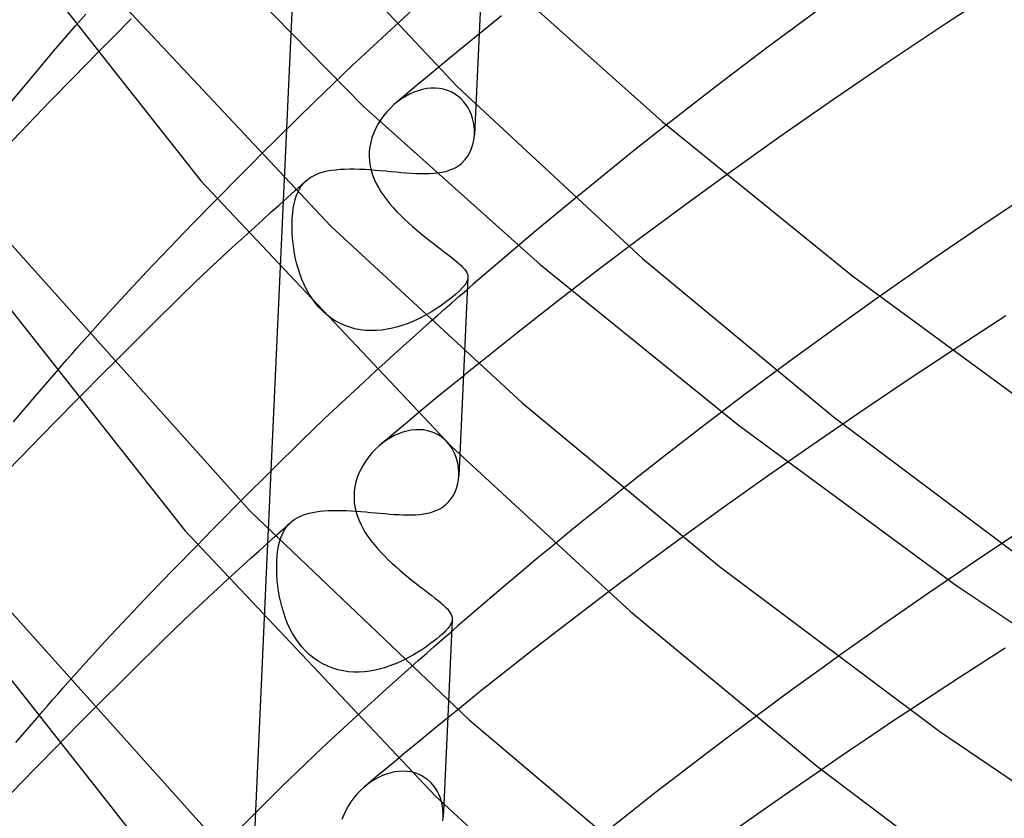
# Model space of a CAD drawing. Header units: millimetres. Extents: x -200 to 200, y -101 to 238.
# Tile 14 of 65: x -168 to -147, y 86 to 103. Entities that reach past the tile are written whole.
import ezdxf

# ---------------------------------------------------------------- set-up
doc = ezdxf.new("R2010")
doc.units = ezdxf.units.MM
doc.layers.add('HIDDEN', color=7, linetype='Continuous')
doc.layers.add('THICK', color=7, linetype='Continuous')

msp = doc.modelspace()

# ---------------------------------------------------------------- linework, layer by layer
at = {"layer": 'HIDDEN'}
for p, q in [((-161.74, 114.161), (-162.385, 100.07)), ((-164.099, 107.814), (-158.708, 102.049)), ((-158.168, 104.736), (-158.337, 101.029)), ((-160.303, 103.09), (-159.648, 103.687)), ((-157.761, 103.552), (-158.221, 103.18)), ((-167.289, 102.809), (-166.832, 103.34)), ((-158.221, 103.18), (-158.678, 102.808)), ((-160.949, 102.491), (-160.303, 103.09)), ((-167.741, 102.274), (-167.289, 102.809)), ((-166.868, 102.251), (-166.375, 102.751)), ((-158.678, 102.808), (-159.132, 102.434)), ((-161.745, 101.728), (-160.949, 102.491)), ((-159.132, 102.434), (-159.582, 102.059)), ((-168.185, 101.74), (-167.741, 102.274)), ((-167.363, 101.743), (-166.868, 102.251)), ((-159.582, 102.059), (-160.029, 101.683)), ((-159.718, 101.888), (-159.805, 101.842)), ((-159.629, 101.929), (-159.718, 101.888)), ((-159.538, 101.962), (-159.629, 101.929)), ((-159.446, 101.988), (-159.538, 101.962)), ((-159.354, 102.006), (-159.446, 101.988)), ((-159.262, 102.015), (-159.354, 102.006)), ((-159.171, 102.016), (-159.262, 102.015)), ((-159.082, 102.009), (-159.171, 102.016)), ((-158.995, 101.993), (-159.082, 102.009)), ((-158.912, 101.968), (-158.995, 101.993)), ((-158.834, 101.936), (-158.912, 101.968)), ((-158.76, 101.896), (-158.834, 101.936)), ((-158.69, 101.848), (-158.76, 101.896)), ((-158.708, 102.049), (-154.756, 98.39)), ((-167.85, 101.239), (-167.363, 101.743)), ((-162.896, 100.587), (-161.745, 101.728)), ((-160.05, 101.665), (-160.127, 101.592)), ((-159.971, 101.729), (-160.05, 101.665)), ((-159.889, 101.788), (-159.971, 101.729)), ((-159.805, 101.842), (-159.889, 101.788)), ((-158.627, 101.794), (-158.69, 101.848)), ((-158.569, 101.734), (-158.627, 101.794)), ((-158.518, 101.669), (-158.569, 101.734)), ((-158.473, 101.6), (-158.518, 101.669)), ((-160.201, 101.515), (-160.269, 101.433)), ((-160.127, 101.592), (-160.201, 101.515)), ((-158.435, 101.526), (-158.473, 101.6)), ((-158.402, 101.449), (-158.435, 101.526)), ((-160.388, 101.256), (-160.439, 101.163)), ((-160.332, 101.346), (-160.388, 101.256)), ((-160.269, 101.433), (-160.332, 101.346)), ((-158.376, 101.37), (-158.402, 101.449)), ((-158.357, 101.288), (-158.376, 101.37)), ((-158.344, 101.206), (-158.357, 101.288)), ((-168.32, 100.746), (-167.85, 101.239)), ((-160.482, 101.066), (-160.518, 100.968)), ((-160.439, 101.163), (-160.482, 101.066)), ((-158.345, 100.942), (-158.337, 101.04)), ((-158.337, 101.123), (-158.344, 101.206)), ((-158.337, 101.04), (-158.337, 101.123)), ((-154.252, 101.23), (-154.958, 100.672)), ((-160.546, 100.868), (-160.566, 100.767)), ((-160.518, 100.968), (-160.546, 100.868)), ((-158.389, 100.752), (-158.362, 100.846)), ((-158.362, 100.846), (-158.345, 100.942)), ((-160.577, 100.665), (-160.579, 100.562)), ((-160.566, 100.767), (-160.577, 100.665)), ((-158.476, 100.571), (-158.427, 100.659)), ((-158.427, 100.659), (-158.389, 100.752)), ((-154.958, 100.672), (-155.656, 100.111)), ((-160.579, 100.562), (-160.573, 100.464)), ((-160.573, 100.464), (-160.559, 100.366)), ((-158.669, 100.37), (-158.611, 100.415)), ((-158.611, 100.415), (-158.538, 100.488)), ((-158.538, 100.488), (-158.476, 100.571)), ((-161.695, 100.185), (-161.625, 100.211)), ((-161.625, 100.211), (-161.55, 100.234)), ((-161.55, 100.234), (-161.469, 100.254)), ((-161.469, 100.254), (-161.384, 100.269)), ((-161.384, 100.269), (-161.294, 100.281)), ((-161.294, 100.281), (-161.199, 100.29)), ((-161.199, 100.29), (-161.1, 100.295)), ((-161.1, 100.295), (-160.997, 100.297)), ((-160.997, 100.297), (-160.891, 100.297)), ((-160.891, 100.297), (-160.783, 100.294)), ((-160.783, 100.294), (-160.673, 100.289)), ((-160.673, 100.289), (-160.561, 100.282)), ((-160.561, 100.282), (-160.449, 100.273)), ((-160.559, 100.366), (-160.538, 100.27)), ((-160.538, 100.27), (-160.509, 100.175)), ((-160.449, 100.273), (-160.337, 100.264)), ((-160.337, 100.264), (-160.225, 100.254)), ((-160.225, 100.254), (-160.114, 100.243)), ((-160.114, 100.243), (-160.004, 100.233)), ((-160.004, 100.233), (-159.896, 100.223)), ((-159.896, 100.223), (-159.789, 100.215)), ((-159.789, 100.215), (-159.685, 100.207)), ((-159.685, 100.207), (-159.583, 100.201)), ((-159.583, 100.201), (-159.484, 100.198)), ((-159.484, 100.198), (-159.387, 100.197)), ((-159.387, 100.197), (-159.293, 100.199)), ((-159.293, 100.199), (-159.202, 100.204)), ((-159.202, 100.204), (-159.115, 100.213)), ((-159.115, 100.213), (-159.03, 100.226)), ((-159.03, 100.226), (-158.949, 100.245)), ((-158.949, 100.245), (-158.872, 100.268)), ((-158.872, 100.268), (-158.8, 100.296)), ((-158.8, 100.296), (-158.732, 100.33)), ((-158.732, 100.33), (-158.669, 100.37)), ((-162.023, 99.929), (-161.977, 99.987)), ((-161.996, 99.978), (-161.956, 100.013)), ((-161.977, 99.987), (-161.926, 100.04)), ((-161.956, 100.013), (-161.916, 100.048)), ((-161.926, 100.04), (-161.875, 100.082)), ((-161.875, 100.082), (-161.82, 100.12)), ((-161.82, 100.12), (-161.76, 100.154)), ((-161.76, 100.154), (-161.695, 100.185)), ((-160.509, 100.175), (-160.473, 100.082)), ((-160.473, 100.082), (-160.43, 99.99)), ((-160.43, 99.99), (-160.381, 99.899)), ((-155.656, 100.111), (-156.345, 99.547)), ((-152.979, 100.167), (-153.895, 99.501)), ((-162.154, 99.837), (-162.114, 99.872)), ((-162.13, 99.721), (-162.099, 99.796)), ((-162.114, 99.872), (-162.075, 99.907)), ((-162.099, 99.796), (-162.064, 99.865)), ((-162.075, 99.907), (-162.035, 99.943)), ((-162.064, 99.865), (-162.023, 99.929)), ((-162.035, 99.943), (-161.996, 99.978)), ((-160.381, 99.899), (-160.327, 99.81)), ((-160.327, 99.81), (-160.268, 99.723)), ((-164.329, 99.133), (-163.823, 99.651)), ((-162.406, 99.611), (-162.726, 92.63)), ((-162.177, 99.552), (-162.156, 99.639)), ((-162.156, 99.639), (-162.13, 99.721)), ((-160.268, 99.723), (-160.204, 99.637)), ((-160.204, 99.637), (-160.135, 99.553)), ((-162.215, 99.253), (-162.206, 99.359)), ((-162.206, 99.359), (-162.194, 99.459)), ((-162.194, 99.459), (-162.177, 99.552)), ((-160.135, 99.553), (-160.062, 99.469)), ((-160.062, 99.469), (-159.986, 99.387)), ((-159.986, 99.387), (-159.907, 99.307)), ((-156.345, 99.547), (-157.027, 98.981)), ((-153.895, 99.501), (-154.79, 98.838)), ((-162.219, 99.143), (-162.215, 99.253)), ((-159.907, 99.307), (-159.825, 99.227)), ((-159.825, 99.227), (-159.741, 99.149)), ((-159.741, 99.149), (-159.654, 99.072)), ((-164.829, 98.615), (-164.329, 99.133)), ((-162.219, 99.04), (-162.219, 99.143)), ((-162.216, 98.934), (-162.219, 99.04)), ((-159.654, 99.072), (-159.567, 98.998)), ((-159.567, 98.998), (-159.479, 98.924)), ((-157.027, 98.981), (-157.7, 98.413)), ((-163.492, 98.623), (-163.177, 98.912)), ((-162.209, 98.826), (-162.216, 98.934)), ((-162.198, 98.717), (-162.209, 98.826)), ((-159.479, 98.924), (-159.391, 98.853)), ((-159.391, 98.853), (-159.304, 98.784)), ((-159.304, 98.784), (-159.218, 98.718)), ((-154.79, 98.838), (-155.674, 98.17)), ((-165.315, 98.107), (-164.829, 98.615)), ((-163.805, 98.332), (-163.492, 98.623)), ((-162.184, 98.606), (-162.198, 98.717)), ((-162.165, 98.495), (-162.184, 98.606)), ((-159.218, 98.718), (-159.135, 98.653)), ((-159.135, 98.653), (-159.055, 98.592)), ((-159.055, 98.592), (-158.978, 98.534)), ((-158.978, 98.534), (-158.906, 98.479)), ((-164.116, 98.042), (-163.805, 98.332)), ((-162.143, 98.383), (-162.165, 98.495)), ((-162.116, 98.272), (-162.143, 98.383)), ((-158.906, 98.479), (-158.838, 98.426)), ((-158.838, 98.426), (-158.776, 98.377)), ((-158.776, 98.377), (-158.719, 98.33)), ((-158.719, 98.33), (-158.668, 98.285)), ((-157.7, 98.413), (-158.364, 97.842)), ((-154.756, 98.39), (-150.696, 95.023)), ((-165.774, 97.617), (-165.315, 98.107)), ((-162.085, 98.161), (-162.116, 98.272)), ((-162.049, 98.052), (-162.085, 98.161)), ((-158.668, 98.285), (-158.623, 98.243)), ((-158.623, 98.243), (-158.583, 98.203)), ((-158.583, 98.203), (-158.55, 98.165)), ((-158.55, 98.165), (-158.523, 98.129)), ((-158.523, 98.129), (-158.502, 98.093)), ((-155.674, 98.17), (-156.547, 97.499)), ((-164.549, 97.626), (-164.116, 98.042)), ((-162.008, 97.944), (-162.049, 98.052)), ((-161.962, 97.838), (-162.008, 97.944)), ((-158.477, 97.985), (-158.549, 96.406)), ((-158.493, 97.913), (-158.513, 97.872)), ((-158.502, 98.093), (-158.488, 98.059)), ((-158.481, 97.952), (-158.493, 97.913)), ((-158.488, 98.059), (-158.479, 98.024)), ((-158.477, 97.99), (-158.481, 97.952)), ((-158.479, 98.024), (-158.477, 97.99)), ((-161.911, 97.735), (-161.962, 97.838)), ((-161.854, 97.635), (-161.911, 97.735)), ((-158.653, 97.705), (-158.738, 97.626)), ((-158.666, 97.58), (-158.515, 97.711)), ((-158.589, 97.771), (-158.653, 97.705)), ((-158.544, 97.826), (-158.589, 97.771)), ((-158.513, 97.872), (-158.544, 97.826)), ((-158.515, 97.711), (-158.364, 97.842)), ((-166.198, 97.157), (-165.774, 97.617)), ((-165.219, 96.967), (-164.549, 97.626)), ((-161.793, 97.538), (-161.854, 97.635)), ((-161.725, 97.446), (-161.793, 97.538)), ((-158.902, 97.495), (-158.989, 97.431)), ((-158.818, 97.56), (-158.902, 97.495)), ((-158.738, 97.626), (-158.818, 97.56)), ((-158.816, 97.449), (-158.666, 97.58)), ((-156.547, 97.499), (-157.409, 96.824)), ((-149.713, 97.581), (-150.696, 96.88)), ((-161.652, 97.359), (-161.725, 97.446)), ((-161.573, 97.277), (-161.652, 97.359)), ((-161.488, 97.2), (-161.573, 97.277)), ((-159.165, 97.312), (-159.254, 97.256)), ((-159.077, 97.369), (-159.165, 97.312)), ((-159.115, 97.186), (-158.965, 97.318)), ((-158.989, 97.431), (-159.077, 97.369)), ((-158.965, 97.318), (-158.816, 97.449)), ((-166.584, 96.728), (-166.198, 97.157)), ((-161.398, 97.13), (-161.488, 97.2)), ((-161.303, 97.068), (-161.398, 97.13)), ((-161.203, 97.013), (-161.303, 97.068)), ((-159.645, 97.054), (-159.751, 97.011)), ((-159.543, 97.101), (-159.645, 97.054)), ((-159.443, 97.15), (-159.543, 97.101)), ((-159.347, 97.203), (-159.443, 97.15)), ((-159.254, 97.256), (-159.347, 97.203)), ((-159.263, 97.055), (-159.115, 97.186)), ((-166.058, 96.132), (-165.219, 96.967)), ((-161.099, 96.966), (-161.203, 97.013)), ((-160.991, 96.927), (-161.099, 96.966)), ((-160.88, 96.897), (-160.991, 96.927)), ((-160.768, 96.875), (-160.88, 96.897)), ((-160.654, 96.862), (-160.768, 96.875)), ((-160.538, 96.857), (-160.654, 96.862)), ((-160.422, 96.859), (-160.538, 96.857)), ((-160.307, 96.869), (-160.422, 96.859)), ((-160.193, 96.886), (-160.307, 96.869)), ((-160.08, 96.909), (-160.193, 96.886)), ((-159.968, 96.938), (-160.08, 96.909)), ((-159.858, 96.972), (-159.968, 96.938)), ((-159.751, 97.011), (-159.858, 96.972)), ((-150.696, 96.88), (-151.641, 96.194)), ((-157.409, 96.824), (-158.258, 96.146)), ((-148.17, 96.425), (-149.167, 95.766)), ((-160.8, 95.664), (-160.434, 96.001)), ((-151.641, 96.194), (-152.543, 95.523)), ((-167.694, 95.45), (-167.237, 95.983)), ((-158.573, 95.891), (-158.873, 95.647)), ((-161.163, 95.327), (-160.8, 95.664)), ((-158.873, 95.647), (-159.172, 95.402)), ((-149.167, 95.766), (-150.154, 95.102)), ((-168.147, 94.914), (-167.694, 95.45)), ((-167.281, 94.893), (-166.785, 95.399)), ((-159.172, 95.402), (-159.469, 95.156)), ((-152.543, 95.523), (-153.431, 94.851)), ((-161.533, 94.979), (-161.163, 95.327)), ((-162.02, 94.509), (-161.533, 94.979)), ((-159.469, 95.156), (-159.765, 94.91)), ((-150.154, 95.102), (-151.126, 94.437)), ((-150.696, 95.023), (-146.155, 91.617)), ((-167.779, 94.383), (-167.281, 94.893)), ((-159.765, 94.91), (-160.059, 94.664)), ((-159.594, 94.747), (-159.684, 94.737)), ((-159.506, 94.749), (-159.594, 94.747)), ((-159.42, 94.743), (-159.506, 94.749)), ((-153.431, 94.851), (-154.306, 94.175)), ((-160.059, 94.664), (-160.352, 94.417)), ((-160.125, 94.577), (-160.209, 94.525)), ((-160.04, 94.623), (-160.125, 94.577)), ((-159.952, 94.662), (-160.04, 94.623)), ((-159.863, 94.694), (-159.952, 94.662)), ((-159.774, 94.72), (-159.863, 94.694)), ((-159.684, 94.737), (-159.774, 94.72)), ((-159.337, 94.728), (-159.42, 94.743)), ((-159.257, 94.706), (-159.337, 94.728)), ((-159.18, 94.677), (-159.257, 94.706)), ((-159.109, 94.64), (-159.18, 94.677)), ((-159.042, 94.597), (-159.109, 94.64)), ((-158.979, 94.548), (-159.042, 94.597)), ((-158.923, 94.493), (-158.979, 94.548)), ((-168.267, 93.877), (-167.779, 94.383)), ((-162.625, 93.915), (-162.02, 94.509)), ((-160.445, 94.332), (-160.518, 94.255)), ((-160.367, 94.404), (-160.445, 94.332)), ((-160.289, 94.467), (-160.367, 94.404)), ((-160.209, 94.525), (-160.289, 94.467)), ((-158.872, 94.434), (-158.923, 94.493)), ((-158.827, 94.37), (-158.872, 94.434)), ((-158.787, 94.303), (-158.827, 94.37)), ((-151.126, 94.437), (-152.078, 93.774)), ((-160.586, 94.173), (-160.65, 94.087)), ((-160.518, 94.255), (-160.586, 94.173)), ((-158.753, 94.232), (-158.787, 94.303)), ((-158.725, 94.159), (-158.753, 94.232)), ((-158.702, 94.084), (-158.725, 94.159)), ((-158.649, 94.216), (-158.67, 93.768)), ((-154.306, 94.175), (-155.17, 93.495)), ((-163.315, 93.227), (-162.625, 93.915)), ((-160.707, 93.997), (-160.758, 93.904)), ((-160.65, 94.087), (-160.707, 93.997)), ((-158.686, 94.007), (-158.702, 94.084)), ((-158.675, 93.93), (-158.686, 94.007)), ((-158.669, 93.852), (-158.675, 93.93)), ((-160.838, 93.708), (-160.867, 93.608)), ((-160.802, 93.807), (-160.838, 93.708)), ((-160.758, 93.904), (-160.802, 93.807)), ((-158.676, 93.69), (-158.669, 93.775)), ((-158.669, 93.775), (-158.669, 93.852)), ((-152.078, 93.774), (-153.006, 93.115)), ((-160.887, 93.505), (-160.898, 93.402)), ((-160.867, 93.608), (-160.887, 93.505)), ((-158.74, 93.443), (-158.711, 93.524)), ((-158.711, 93.524), (-158.69, 93.607)), ((-158.69, 93.607), (-158.676, 93.69)), ((-160.898, 93.402), (-160.901, 93.298)), ((-160.901, 93.298), (-160.895, 93.202)), ((-158.879, 93.219), (-158.823, 93.289)), ((-158.823, 93.289), (-158.777, 93.364)), ((-158.777, 93.364), (-158.74, 93.443)), ((-160.895, 93.202), (-160.882, 93.108)), ((-160.882, 93.108), (-160.862, 93.014)), ((-159.123, 93.041), (-159.059, 93.074)), ((-159.059, 93.074), (-158.999, 93.112)), ((-158.999, 93.112), (-158.943, 93.156)), ((-158.943, 93.156), (-158.879, 93.219)), ((-153.006, 93.115), (-153.905, 92.465)), ((-162.161, 92.842), (-162.108, 92.874)), ((-162.108, 92.874), (-162.052, 92.903)), ((-162.052, 92.903), (-161.991, 92.928)), ((-161.991, 92.928), (-161.927, 92.951)), ((-161.927, 92.951), (-161.858, 92.971)), ((-161.858, 92.971), (-161.785, 92.988)), ((-161.785, 92.988), (-161.707, 93.002)), ((-161.707, 93.002), (-161.626, 93.013)), ((-161.626, 93.013), (-161.54, 93.021)), ((-161.54, 93.021), (-161.451, 93.027)), ((-161.451, 93.027), (-161.358, 93.03)), ((-161.358, 93.03), (-161.262, 93.031)), ((-161.262, 93.031), (-161.164, 93.03)), ((-161.164, 93.03), (-161.064, 93.026)), ((-161.064, 93.026), (-160.961, 93.021)), ((-160.961, 93.021), (-160.859, 93.014)), ((-160.862, 93.014), (-160.834, 92.921)), ((-160.859, 93.014), (-160.755, 93.007)), ((-160.834, 92.921), (-160.8, 92.83)), ((-160.755, 93.007), (-160.652, 92.998)), ((-160.652, 92.998), (-160.549, 92.989)), ((-160.549, 92.989), (-160.446, 92.98)), ((-160.446, 92.98), (-160.343, 92.97)), ((-160.343, 92.97), (-160.242, 92.962)), ((-160.242, 92.962), (-160.142, 92.954)), ((-160.142, 92.954), (-160.044, 92.947)), ((-160.044, 92.947), (-159.948, 92.941)), ((-159.948, 92.941), (-159.854, 92.937)), ((-159.854, 92.937), (-159.762, 92.935)), ((-159.762, 92.935), (-159.672, 92.936)), ((-159.672, 92.936), (-159.585, 92.94)), ((-159.585, 92.94), (-159.5, 92.946)), ((-159.5, 92.946), (-159.418, 92.957)), ((-159.418, 92.957), (-159.339, 92.971)), ((-159.339, 92.971), (-159.263, 92.99)), ((-159.263, 92.99), (-159.191, 93.013)), ((-159.191, 93.013), (-159.123, 93.041)), ((-162.411, 92.63), (-162.355, 92.68)), ((-162.371, 92.628), (-162.336, 92.679)), ((-162.355, 92.68), (-162.299, 92.73)), ((-162.336, 92.679), (-162.297, 92.726)), ((-162.299, 92.73), (-162.243, 92.779)), ((-162.297, 92.726), (-162.254, 92.769)), ((-162.254, 92.769), (-162.209, 92.807)), ((-162.209, 92.807), (-162.161, 92.842)), ((-160.8, 92.83), (-160.759, 92.739)), ((-160.759, 92.739), (-160.713, 92.65)), ((-160.713, 92.65), (-160.661, 92.562)), ((-162.578, 92.481), (-162.522, 92.531)), ((-162.522, 92.531), (-162.466, 92.581)), ((-162.48, 92.381), (-162.458, 92.45)), ((-162.466, 92.581), (-162.411, 92.63)), ((-162.458, 92.45), (-162.432, 92.514)), ((-162.432, 92.514), (-162.403, 92.573)), ((-162.403, 92.573), (-162.371, 92.628)), ((-160.661, 92.562), (-160.603, 92.476)), ((-160.603, 92.476), (-160.541, 92.391)), ((-146.644, 92.638), (-147.65, 91.964)), ((-164.745, 91.773), (-164.236, 92.295)), ((-162.739, 92.336), (-163.067, 85.19)), ((-162.528, 92.145), (-162.515, 92.229)), ((-162.515, 92.229), (-162.499, 92.308)), ((-162.499, 92.308), (-162.48, 92.381)), ((-160.541, 92.391), (-160.475, 92.307)), ((-160.475, 92.307), (-160.404, 92.224)), ((-156.629, 92.314), (-156.978, 92.026)), ((-162.544, 91.967), (-162.537, 92.058)), ((-162.537, 92.058), (-162.528, 92.145)), ((-160.404, 92.224), (-160.33, 92.142)), ((-160.33, 92.142), (-160.252, 92.062)), ((-160.252, 92.062), (-160.172, 91.983)), ((-156.978, 92.026), (-157.324, 91.737)), ((-162.547, 91.872), (-162.544, 91.967)), ((-162.547, 91.764), (-162.547, 91.872)), ((-160.172, 91.983), (-160.089, 91.905)), ((-160.089, 91.905), (-160.004, 91.828)), ((-160.004, 91.828), (-159.917, 91.752)), ((-147.65, 91.964), (-148.651, 91.281)), ((-165.247, 91.253), (-164.745, 91.773)), ((-162.543, 91.654), (-162.547, 91.764)), ((-162.535, 91.541), (-162.543, 91.654)), ((-159.917, 91.752), (-159.829, 91.678)), ((-159.829, 91.678), (-159.741, 91.606)), ((-159.741, 91.606), (-159.653, 91.536)), ((-157.324, 91.737), (-157.669, 91.447)), ((-163.9, 91.278), (-163.595, 91.56)), ((-162.523, 91.427), (-162.535, 91.541)), ((-162.507, 91.311), (-162.523, 91.427)), ((-159.653, 91.536), (-159.567, 91.467)), ((-159.567, 91.467), (-159.482, 91.401)), ((-159.482, 91.401), (-159.4, 91.338)), ((-157.669, 91.447), (-158.011, 91.157)), ((-165.732, 90.743), (-165.247, 91.253)), ((-164.203, 90.997), (-163.9, 91.278)), ((-162.487, 91.195), (-162.507, 91.311)), ((-162.462, 91.079), (-162.487, 91.195)), ((-159.4, 91.338), (-159.321, 91.278)), ((-159.321, 91.278), (-159.247, 91.221)), ((-159.247, 91.221), (-159.177, 91.166)), ((-155.488, 91.291), (-156.033, 90.878)), ((-148.651, 91.281), (-149.64, 90.595)), ((-164.506, 90.713), (-164.203, 90.997)), ((-162.432, 90.963), (-162.462, 91.079)), ((-159.177, 91.166), (-159.112, 91.114)), ((-159.112, 91.114), (-159.053, 91.066)), ((-159.053, 91.066), (-159.001, 91.019)), ((-159.001, 91.019), (-158.954, 90.975)), ((-158.954, 90.975), (-158.913, 90.934)), ((-158.011, 91.157), (-158.351, 90.866)), ((-162.398, 90.849), (-162.432, 90.963)), ((-162.359, 90.737), (-162.398, 90.849)), ((-158.913, 90.934), (-158.879, 90.894)), ((-158.879, 90.894), (-158.852, 90.855)), ((-158.852, 90.855), (-158.832, 90.818)), ((-158.832, 90.818), (-158.818, 90.782)), ((-158.818, 90.782), (-158.81, 90.745)), ((-158.351, 90.866), (-158.689, 90.575)), ((-156.033, 90.878), (-156.574, 90.463)), ((-166.189, 90.255), (-165.732, 90.743)), ((-164.969, 90.266), (-164.506, 90.713)), ((-162.314, 90.627), (-162.359, 90.737)), ((-162.264, 90.519), (-162.314, 90.627)), ((-158.866, 90.57), (-158.904, 90.521)), ((-158.809, 90.716), (-158.89, 88.965)), ((-158.838, 90.617), (-158.866, 90.57)), ((-158.857, 90.429), (-158.689, 90.575)), ((-158.82, 90.661), (-158.838, 90.617)), ((-158.81, 90.704), (-158.82, 90.661)), ((-158.81, 90.745), (-158.81, 90.704)), ((-149.64, 90.595), (-150.605, 89.913)), ((-162.209, 90.415), (-162.264, 90.519)), ((-162.148, 90.315), (-162.209, 90.415)), ((-159.071, 90.356), (-159.139, 90.299)), ((-159.006, 90.414), (-159.071, 90.356)), ((-159.025, 90.282), (-158.857, 90.429)), ((-158.95, 90.47), (-159.006, 90.414)), ((-158.904, 90.521), (-158.95, 90.47)), ((-156.574, 90.463), (-157.11, 90.047)), ((-166.609, 89.797), (-166.189, 90.255)), ((-165.646, 89.599), (-164.969, 90.266)), ((-162.081, 90.218), (-162.148, 90.315)), ((-162.009, 90.127), (-162.081, 90.218)), ((-159.291, 90.182), (-159.373, 90.124)), ((-159.36, 89.989), (-159.193, 90.136)), ((-159.213, 90.241), (-159.291, 90.182)), ((-159.139, 90.299), (-159.213, 90.241)), ((-159.193, 90.136), (-159.025, 90.282)), ((-161.93, 90.041), (-162.009, 90.127)), ((-161.846, 89.961), (-161.93, 90.041)), ((-161.756, 89.888), (-161.846, 89.961)), ((-159.634, 89.96), (-159.726, 89.908)), ((-159.545, 90.013), (-159.634, 89.96)), ((-159.458, 90.068), (-159.545, 90.013)), ((-159.526, 89.842), (-159.36, 89.989)), ((-159.373, 90.124), (-159.458, 90.068)), ((-157.11, 90.047), (-157.642, 89.629)), ((-147.037, 90.103), (-148.054, 89.448)), ((-166.993, 89.368), (-166.609, 89.797)), ((-161.661, 89.822), (-161.756, 89.888)), ((-161.562, 89.764), (-161.661, 89.822)), ((-161.459, 89.714), (-161.562, 89.764)), ((-161.352, 89.673), (-161.459, 89.714)), ((-160.125, 89.728), (-160.231, 89.692)), ((-160.021, 89.768), (-160.125, 89.728)), ((-159.92, 89.812), (-160.021, 89.768)), ((-159.821, 89.859), (-159.92, 89.812)), ((-159.726, 89.908), (-159.821, 89.859)), ((-159.692, 89.695), (-159.526, 89.842)), ((-166.472, 88.775), (-165.646, 89.599)), ((-161.242, 89.64), (-161.352, 89.673)), ((-161.131, 89.616), (-161.242, 89.64)), ((-161.017, 89.6), (-161.131, 89.616)), ((-160.903, 89.592), (-161.017, 89.6)), ((-160.789, 89.592), (-160.903, 89.592)), ((-160.675, 89.599), (-160.789, 89.592)), ((-160.562, 89.614), (-160.675, 89.599)), ((-160.45, 89.634), (-160.562, 89.614)), ((-160.34, 89.66), (-160.45, 89.634)), ((-160.231, 89.692), (-160.34, 89.66)), ((-157.642, 89.629), (-158.17, 89.21)), ((-148.054, 89.448), (-149.067, 88.784)), ((-158.17, 89.21), (-158.694, 88.789)), ((-168.1, 88.091), (-167.642, 88.626)), ((-161.214, 88.315), (-160.856, 88.644)), ((-158.906, 88.617), (-159.204, 88.374)), ((-152.356, 88.639), (-152.91, 88.225)), ((-161.569, 87.984), (-161.214, 88.315)), ((-159.204, 88.374), (-159.501, 88.13)), ((-167.695, 87.536), (-167.194, 88.046)), ((-159.501, 88.13), (-159.797, 87.886)), ((-152.91, 88.225), (-153.459, 87.81)), ((-161.944, 87.63), (-161.569, 87.984)), ((-159.797, 87.886), (-160.091, 87.641)), ((-162.442, 87.147), (-161.944, 87.63)), ((-160.091, 87.641), (-160.384, 87.396)), ((-153.459, 87.81), (-154.004, 87.394)), ((-168.194, 87.023), (-167.695, 87.536)), ((-160.207, 87.421), (-160.292, 87.388)), ((-160.12, 87.447), (-160.207, 87.421)), ((-160.032, 87.466), (-160.12, 87.447)), ((-159.945, 87.478), (-160.032, 87.466)), ((-159.858, 87.481), (-159.945, 87.478)), ((-159.773, 87.477), (-159.858, 87.481)), ((-159.689, 87.466), (-159.773, 87.477)), ((-159.609, 87.446), (-159.689, 87.466)), ((-159.531, 87.419), (-159.609, 87.446)), ((-159.458, 87.384), (-159.531, 87.419)), ((-150.952, 87.514), (-151.541, 87.109)), ((-160.617, 87.198), (-160.691, 87.137)), ((-160.384, 87.396), (-160.675, 87.151)), ((-160.54, 87.254), (-160.617, 87.198)), ((-160.459, 87.304), (-160.54, 87.254)), ((-160.377, 87.349), (-160.459, 87.304)), ((-160.292, 87.388), (-160.377, 87.349)), ((-159.39, 87.343), (-159.458, 87.384)), ((-159.326, 87.295), (-159.39, 87.343)), ((-159.268, 87.242), (-159.326, 87.295)), ((-159.215, 87.183), (-159.268, 87.242)), ((-154.004, 87.394), (-154.544, 86.976)), ((-163.049, 86.549), (-162.442, 87.147)), ((-160.838, 86.992), (-160.905, 86.913)), ((-160.767, 87.067), (-160.838, 86.992)), ((-160.691, 87.137), (-160.767, 87.067)), ((-159.167, 87.119), (-159.215, 87.183)), ((-159.126, 87.051), (-159.167, 87.119)), ((-159.09, 86.98), (-159.126, 87.051)), ((-151.541, 87.109), (-152.122, 86.704)), ((-160.967, 86.829), (-161.023, 86.741)), ((-160.905, 86.913), (-160.967, 86.829)), ((-159.061, 86.906), (-159.09, 86.98)), ((-159.037, 86.83), (-159.061, 86.906)), ((-159.019, 86.752), (-159.037, 86.83)), ((-154.544, 86.976), (-155.079, 86.556)), ((-161.074, 86.649), (-161.119, 86.553)), ((-161.023, 86.741), (-161.074, 86.649)), ((-159.007, 86.673), (-159.019, 86.752)), ((-159.002, 86.593), (-159.007, 86.673)), ((-158.99, 86.776), (-159.002, 86.507)), ((-159.002, 86.513), (-159.002, 86.593)), ((-152.122, 86.704), (-152.695, 86.301)), ((-163.733, 85.866), (-163.049, 86.549)), ((-161.119, 86.553), (-161.157, 86.453)), ((-159.009, 86.424), (-159.002, 86.513)), ((-155.079, 86.556), (-155.61, 86.135))]:
    msp.add_line(p, q, dxfattribs=at)
at = {"layer": 'THICK'}
for p, q in [((-166.173, 107.214), (-160.709, 101.634)), ((-167.041, 105.098), (-161.396, 99.083)), ((-167.989, 104.901), (-164.16, 100.043)), ((-157.97, 104.549), (-154.342, 101.307)), ((-147.077, 104.189), (-148.298, 103.392)), ((-166.722, 103.466), (-166.613, 103.592)), ((-150.957, 103.723), (-152.082, 102.892)), ((-166.832, 103.34), (-166.722, 103.466)), ((-165.882, 103.249), (-165.762, 103.37)), ((-165.762, 103.37), (-165.643, 103.489)), ((-148.298, 103.392), (-149.507, 102.586)), ((-166.003, 103.127), (-165.882, 103.249)), ((-166.25, 102.878), (-166.126, 103.003)), ((-166.126, 103.003), (-166.003, 103.127)), ((-166.375, 102.751), (-166.25, 102.878)), ((-152.082, 102.892), (-153.176, 102.064)), ((-149.507, 102.586), (-150.695, 101.776)), ((-153.176, 102.064), (-154.252, 101.23)), ((-150.695, 101.776), (-151.855, 100.967)), ((-160.709, 101.634), (-156.935, 98.261)), ((-154.342, 101.307), (-150.281, 98.017)), ((-151.855, 100.967), (-152.979, 100.167)), ((-163.199, 100.283), (-163.047, 100.437)), ((-163.047, 100.437), (-162.896, 100.587)), ((-163.353, 100.128), (-163.199, 100.283)), ((-164.16, 100.043), (-158.835, 94.399)), ((-163.509, 99.97), (-163.353, 100.128)), ((-162.385, 100.07), (-162.406, 99.611)), ((-146.193, 99.987), (-147.377, 99.194)), ((-163.823, 99.651), (-163.666, 99.811)), ((-163.666, 99.811), (-163.509, 99.97)), ((-162.326, 99.683), (-162.154, 99.837)), ((-162.497, 99.529), (-162.326, 99.683)), ((-162.838, 99.221), (-162.668, 99.375)), ((-162.668, 99.375), (-162.497, 99.529)), ((-168.629, 99.164), (-163.109, 93.018)), ((-163.008, 99.067), (-162.838, 99.221)), ((-147.377, 99.194), (-148.556, 98.389)), ((-163.177, 98.912), (-163.008, 99.067)), ((-161.396, 99.083), (-157.324, 95.322)), ((-148.556, 98.389), (-149.713, 97.581)), ((-156.935, 98.261), (-152.726, 94.851)), ((-150.281, 98.017), (-145.771, 94.702)), ((-168.339, 97.472), (-164.501, 92.604)), ((-159.46, 96.879), (-159.263, 97.055)), ((-147.022, 97.169), (-148.17, 96.425)), ((-159.657, 96.704), (-159.46, 96.879)), ((-166.692, 96.606), (-166.584, 96.728)), ((-159.852, 96.529), (-159.657, 96.704)), ((-166.91, 96.358), (-166.801, 96.482)), ((-166.801, 96.482), (-166.692, 96.606)), ((-160.047, 96.353), (-159.852, 96.529)), ((-167.128, 96.109), (-167.019, 96.234)), ((-167.019, 96.234), (-166.91, 96.358)), ((-160.24, 96.177), (-160.047, 96.353)), ((-158.549, 96.406), (-158.649, 94.216)), ((-167.237, 95.983), (-167.128, 96.109)), ((-166.295, 95.893), (-166.176, 96.013)), ((-166.176, 96.013), (-166.058, 96.132)), ((-160.434, 96.001), (-160.24, 96.177)), ((-158.416, 96.019), (-158.468, 95.976)), ((-158.363, 96.061), (-158.416, 96.019)), ((-158.311, 96.103), (-158.363, 96.061)), ((-158.258, 96.146), (-158.311, 96.103)), ((-166.416, 95.772), (-166.295, 95.893)), ((-158.52, 95.934), (-158.573, 95.891)), ((-158.468, 95.976), (-158.52, 95.934)), ((-166.661, 95.524), (-166.538, 95.648)), ((-166.538, 95.648), (-166.416, 95.772)), ((-166.785, 95.399), (-166.661, 95.524)), ((-157.324, 95.322), (-153.118, 91.839)), ((-152.726, 94.851), (-148.066, 91.425)), ((-158.835, 94.399), (-155.016, 90.878)), ((-155.17, 93.495), (-155.415, 93.299)), ((-155.415, 93.299), (-155.66, 93.102)), ((-163.616, 92.923), (-163.465, 93.076)), ((-163.465, 93.076), (-163.315, 93.227)), ((-155.66, 93.102), (-155.904, 92.906)), ((-163.77, 92.768), (-163.616, 92.923)), ((-163.109, 93.018), (-158.452, 88.573)), ((-155.904, 92.906), (-156.147, 92.709)), ((-163.924, 92.612), (-163.77, 92.768)), ((-156.147, 92.709), (-156.388, 92.511)), ((-164.501, 92.604), (-159.165, 86.949)), ((-164.236, 92.295), (-164.08, 92.454)), ((-164.08, 92.454), (-163.924, 92.612)), ((-162.749, 92.328), (-162.578, 92.481)), ((-162.726, 92.63), (-162.739, 92.336)), ((-156.388, 92.511), (-156.629, 92.314)), ((-153.905, 92.465), (-154.172, 92.27)), ((-162.919, 92.174), (-162.749, 92.328)), ((-154.172, 92.27), (-154.437, 92.075)), ((-163.258, 91.867), (-163.089, 92.021)), ((-163.089, 92.021), (-162.919, 92.174)), ((-154.437, 92.075), (-154.701, 91.88)), ((-163.427, 91.714), (-163.258, 91.867)), ((-154.701, 91.88), (-154.964, 91.684)), ((-153.118, 91.839), (-148.433, 88.329)), ((-168.977, 91.733), (-163.446, 85.574)), ((-163.595, 91.56), (-163.427, 91.714)), ((-154.964, 91.684), (-155.226, 91.488)), ((-155.226, 91.488), (-155.488, 91.291)), ((-148.066, 91.425), (-142.94, 88.006)), ((-155.016, 90.878), (-151.03, 87.575)), ((-168.689, 90.043), (-164.842, 85.164)), ((-150.605, 89.913), (-150.907, 89.696)), ((-160.083, 89.346), (-159.888, 89.52)), ((-159.888, 89.52), (-159.692, 89.695)), ((-150.907, 89.696), (-151.205, 89.481)), ((-167.101, 89.246), (-166.993, 89.368)), ((-160.277, 89.171), (-160.083, 89.346)), ((-151.205, 89.481), (-151.5, 89.268)), ((-167.317, 89), (-167.209, 89.123)), ((-167.209, 89.123), (-167.101, 89.246)), ((-160.471, 88.995), (-160.277, 89.171)), ((-151.5, 89.268), (-151.79, 89.056)), ((-167.534, 88.751), (-167.426, 88.876)), ((-167.426, 88.876), (-167.317, 89)), ((-160.664, 88.82), (-160.471, 88.995)), ((-158.89, 88.965), (-158.99, 86.776)), ((-151.79, 89.056), (-152.075, 88.846)), ((-167.642, 88.626), (-167.534, 88.751)), ((-166.59, 88.657), (-166.472, 88.775)), ((-160.856, 88.644), (-160.664, 88.82)), ((-158.835, 88.675), (-158.87, 88.646)), ((-158.8, 88.703), (-158.835, 88.675)), ((-158.764, 88.732), (-158.8, 88.703)), ((-158.729, 88.761), (-158.764, 88.732)), ((-158.694, 88.789), (-158.729, 88.761)), ((-152.075, 88.846), (-152.356, 88.639)), ((-149.067, 88.784), (-149.384, 88.573)), ((-166.829, 88.416), (-166.709, 88.537)), ((-166.709, 88.537), (-166.59, 88.657)), ((-158.87, 88.646), (-158.906, 88.617)), ((-158.452, 88.573), (-154.228, 85.008)), ((-149.384, 88.573), (-149.7, 88.362)), ((-167.072, 88.171), (-166.95, 88.294)), ((-166.95, 88.294), (-166.829, 88.416)), ((-149.7, 88.362), (-150.015, 88.15)), ((-148.433, 88.329), (-143.26, 84.821)), ((-167.194, 88.046), (-167.072, 88.171)), ((-150.015, 88.15), (-150.329, 87.938)), ((-150.329, 87.938), (-150.642, 87.726)), ((-150.642, 87.726), (-150.952, 87.514)), ((-151.03, 87.575), (-146.583, 84.235)), ((-159.165, 86.949), (-155.339, 83.422))]:
    msp.add_line(p, q, dxfattribs=at)

doc.saveas('drawing.dxf')
